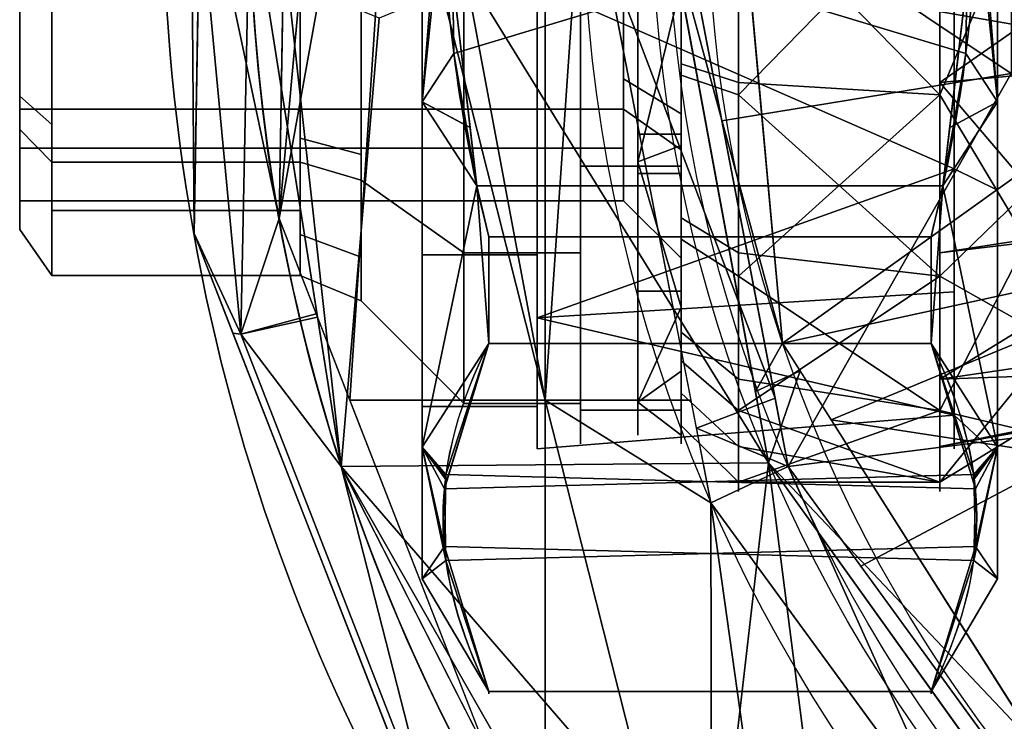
# Model space of a CAD drawing. Header units: millimetres. Extents: x -73 to 73, y -168 to 68.
# Tile 22 of 256: x -73 to -39, y -29 to -5. Entities that reach past the tile are written whole.
import ezdxf

# ---------------------------------------------------------------- set-up
doc = ezdxf.new("R2010")
doc.units = ezdxf.units.MM
for name, color, linetype, true_color in [('100', 7, 'Continuous', 0xffffff), ('102', 7, 'Continuous', 0xffffff), ('103', 7, 'Continuous', 0xffffff)]:
    doc.layers.add(name, color=color, linetype=linetype, true_color=true_color)

msp = doc.modelspace()

# ---------------------------------------------------------------- linework, layer by layer
at = {"layer": '100', "color": 163, "linetype": 'Continuous', "extrusion": (1, 1.15648e-15, -1.73472e-15)}
msp.add_circle((0, 0, -48), 20.955, dxfattribs=at)
at = {"layer": '100', "color": 163, "linetype": 'Continuous', "extrusion": (1, 0, 0)}
msp.add_circle((0, 0, -41), 20.955, dxfattribs=at)
at = {"layer": '100', "color": 163, "linetype": 'Continuous', "extrusion": (-1, 0, 0)}
msp.add_circle((0, 0, 50), 18.955, dxfattribs=at)
at = {"layer": '100', "color": 163, "linetype": 'Continuous', "extrusion": (0, 0, -1)}
for centre, radius, start, end in [((0, 0, -94), 68, 283.06797, 256.93203), ((0, 0, -81), 65, 283.06797, 256.93203), ((0, 0, -97), 51.024, 286.7388, 253.2612), ((0, 0, -80.215), 50.45, 286.0923, 253.9077)]:
    msp.add_arc(centre, radius, start, end, dxfattribs=at)
at = {"layer": '100', "color": 163, "linetype": 'Continuous'}
for centre, radius, start, end in [((0, 0, 84), 68, 283.06797, 256.93203), ((0, 0, 81), 53.418, 285.9698, 254.0302), ((0, 0, 97.321), 49.087, 286.8231, 253.1769), ((0, 0, 97), 65, 180, 216)]:
    msp.add_arc(centre, radius, start, end, dxfattribs=at)
for points in [[(-50, 12.184, 14.52), (-50, 18.667, 3.292), (-50, 16.416, -9.477), (-50, -12.184, 14.52)], [(-54.723, 17.781, 81), (-54.723, -17.781, 81), (-58.054, 0, 81)], [(-54.723, -17.781, 81), (-54.723, 17.781, 81), (-53.395, 1.562, 81)], [(-50, -12.184, 14.52), (-50, 16.416, -9.477), (-50, 6.483, -17.812)], [(-62.946, 0, 81), (-63.981, -11.465, 81), (-63.556, 13.623, 81)], [(-50, -12.184, 14.52), (-50, 0, 18.955), (-50, 12.184, 14.52)], [(-48, 0, 20.955), (-41, -7.167, 19.691), (-41, 7.167, 19.691)], [(-50.427, 1.534, 80.215), (-38.522, 6.428, 74.637), (-38.522, -6.428, 74.637)], [(-50, 6.483, -17.812), (-50, -6.483, -17.812), (-50, -16.416, -9.477), (-50, -18.667, 3.292)], [(-50, -18.667, 3.292), (-50, -12.184, 14.52), (-50, 6.483, -17.812)], [(-66.934, -11.994, 84), (-66.68, 3.015, 84), (-67.054, 2.997, 81.879)], [(-67.054, 2.997, 96.121), (-66.68, 3.015, 94), (-66.934, -11.994, 94)], [(-67.054, 2.997, 81.879), (-63.738, 2.882, 81), (-63.981, -11.465, 81)], [(-63.981, -11.465, 81), (-65.311, -15.486, 81.879), (-67.054, 2.997, 81.879)], [(-67.054, 2.997, 81.879), (-65.311, -15.486, 81.879), (-66.934, -11.994, 84)], [(-66.934, -11.994, 94), (-65.311, -15.486, 96.121), (-67.054, 2.997, 96.121)], [(-65, 0, 97), (-67.054, 2.997, 96.121), (-65.311, -15.486, 96.121)], [(-46.959, -19.959, 97), (-50.99, 1.861, 97), (-56, 0, 97), (-57.318, -3.182, 97)], [(-53.395, 1.562, 81), (-49.656, -17.781, 81), (-54.723, -17.781, 81)], [(-38.522, -6.428, 74.637), (-48.582, -8.077, 80.215), (-50.427, 1.534, 80.215)], [(-41, 0, -20.955), (-37.958, 1.632, -19.129), (-37.946, -4.61, -18.63)], [(-65.311, -15.486, 96.121), (-62.64, -14.9, 97), (-65, 0, 97)], [(-63.682, -3.182, 97), (-65, 0, 97), (-61.819, -20.086, 97)], [(-50, -6.483, -17.812), (-50, 0, -17.812), (-48, 0, -19.691), (-48, -7.167, -19.691)], [(-50, 0, 18.955), (-50, -6.092, 16.738), (-48, -6.735, 18.504), (-48, 0, 20.955)], [(-41, 0, -20.955), (-41, -13.47, -16.052), (-48, -7.167, -19.691)], [(-48, -7.167, -19.691), (-48, 0, -19.691), (-41, 0, -20.955)], [(-48, 0, 20.955), (-48, -6.735, 18.504), (-41, -7.167, 19.691)], [(-38, 0, 19.222), (-41, 0, 19.691), (-41, -7.167, 19.691)], [(-41, -7.167, 19.691), (-38, -12.195, 14.859), (-38, 0, 19.222)], [(-37.946, -4.61, -18.63), (-41, -6.735, -18.504), (-41, 0, -20.955)], [(-66.934, -11.994, 94), (-66.731, -0.021, 94), (-66.731, -0.021, 84), (-66.934, -11.994, 84)], [(-63.981, -11.465, 81), (-62.946, 0, 81), (-62.229, -1.729, 81)], [(-58.771, -1.729, 81), (-58.054, 0, 81), (-54.723, -17.781, 81)], [(-46.472, -15.807, 97.321), (-47.779, -1.416, 97.321), (-50.374, -1.477, 97)], [(-50.374, -1.477, 97), (-47.416, -17.484, 97), (-46.472, -15.807, 97.321)], [(-62.229, -1.729, 81), (-60.5, -2.446, 81), (-61.52, -17.781, 81), (-63.981, -11.465, 81)], [(-54.723, -17.781, 81), (-61.52, -17.781, 81), (-60.5, -2.446, 81), (-58.771, -1.729, 81)], [(-52.717, -1.943, 81), (-49.78, -1.834, 80.215), (-46.732, -17.714, 80.215)], [(-46.732, -17.714, 80.215), (-49.468, -18.753, 81), (-52.717, -1.943, 81)], [(-32.433, -5.767, 100), (-32.028, -2.269, 100), (-47.625, -3.114, 97.321)], [(-61.819, -20.086, 97), (-60.5, -4.5, 97), (-63.682, -3.182, 97)], [(-46.959, -19.959, 97), (-57.318, -3.182, 97), (-60.5, -4.5, 97), (-61.819, -20.086, 97)], [(-32.433, -5.767, 100), (-47.625, -3.114, 97.321), (-46.472, -15.807, 97.321)], [(-37.946, -4.61, -18.63), (-37.919, -6.465, -17.809), (-41, -6.735, -18.504)], [(-46.472, -15.807, 97.321), (-29.268, -12.042, 100), (-32.433, -5.767, 100)], [(-48, -13.47, 16.052), (-48, -6.735, 18.504), (-50, -6.092, 16.738), (-50, -12.184, 14.52)], [(-48, -7.167, -19.691), (-48, -12.657, -15.084), (-50, -11.449, -13.645), (-50, -6.483, -17.812)], [(-46.275, -20.096, 80.215), (-48.582, -8.077, 80.215), (-38.522, -6.428, 74.637)], [(-38.522, -6.428, 74.637), (-34.347, -18.588, 74.637), (-46.275, -20.096, 80.215)], [(-41, -6.735, -18.504), (-37.919, -6.465, -17.809), (-37.863, -10.421, -16.059)], [(-41, -7.167, 19.691), (-48, -6.735, 18.504), (-48, -13.47, 16.052)], [(-37.863, -10.421, -16.059), (-41, -13.47, -16.052), (-41, -6.735, -18.504)], [(-41, -18.148, 10.478), (-41, -7.167, 19.691), (-48, -13.47, 16.052)], [(-41, -13.47, -16.052), (-48, -12.657, -15.084), (-48, -7.167, -19.691)], [(-41, -7.167, 19.691), (-41, -12.657, 15.084), (-38, -12.195, 14.859)], [(-41, -13.47, -16.052), (-37.863, -10.421, -16.059), (-37.97, -15.183, -11.761)], [(-63.981, -11.465, 81), (-62.69, -14.779, 81), (-65.311, -15.486, 81.879)], [(-50, -16.416, -9.477), (-50, -11.449, -13.645), (-48, -12.657, -15.084), (-48, -18.148, -10.478)], [(-65.311, -15.486, 81.879), (-65.583, -15.461, 84), (-66.934, -11.994, 84)], [(-66.934, -11.994, 84), (-61.647, -25.564, 84), (-61.647, -25.564, 94), (-66.934, -11.994, 94)], [(-66.934, -11.994, 94), (-65.583, -15.461, 94), (-65.311, -15.486, 96.121)], [(-50, -12.184, 14.52), (-50, -15.426, 8.906), (-48, -17.053, 9.846), (-48, -13.47, 16.052)], [(-46.472, -15.807, 97.321), (-44.787, -18.464, 97.321), (-29.268, -12.042, 100)], [(-24.453, -21.588, 100), (-29.268, -12.042, 100), (-44.787, -18.464, 97.321)], [(-41, -12.657, 15.084), (-38, -12.297, 14.69), (-38, -12.195, 14.859)], [(-38, -12.297, 14.69), (-41, -12.657, 15.084), (-41, -18.148, 10.478)], [(-41, -18.148, 10.478), (-38, -18.854, 3.746), (-38, -12.297, 14.69)], [(-48, -18.148, -10.478), (-48, -12.657, -15.084), (-41, -13.47, -16.052)], [(-41, -13.47, -16.052), (-41, -20.637, -3.639), (-48, -18.148, -10.478)], [(-48, -13.47, 16.052), (-48, -17.053, 9.846), (-41, -18.148, 10.478)], [(-37.97, -15.183, -11.761), (-41, -17.053, -9.846), (-41, -13.47, -16.052)], [(-58.57, -32.784, 81.879), (-65.311, -15.486, 81.879), (-62.69, -14.779, 81), (-56.162, -31.531, 81)], [(-61.819, -20.086, 97), (-62.64, -14.9, 97), (-65.311, -15.486, 96.121)], [(-37.97, -15.183, -11.761), (-37.994, -16.609, -9.587), (-41, -17.053, -9.846)], [(-58.755, -32.986, 84), (-65.583, -15.461, 84), (-65.311, -15.486, 81.879), (-58.57, -32.784, 81.879)], [(-58.57, -32.784, 96.121), (-65.311, -15.486, 96.121), (-65.583, -15.461, 94), (-58.755, -32.986, 94)], [(-61.819, -20.086, 97), (-65.311, -15.486, 96.121), (-58.57, -32.784, 96.121)], [(-48, -20.637, 3.639), (-48, -17.053, 9.846), (-50, -15.426, 8.906), (-50, -18.667, 3.292)], [(-47.416, -17.484, 97), (-45.863, -16.767, 97.321), (-46.472, -15.807, 97.321)], [(-48, -18.148, -10.478), (-48, -19.392, -3.419), (-50, -17.541, -3.093), (-50, -16.416, -9.477)], [(-45.863, -16.767, 97.321), (-47.416, -17.484, 97), (-46.959, -19.959, 97)], [(-37.488, -29.974, 97.321), (-45.863, -16.767, 97.321), (-46.959, -19.959, 97)], [(-41, -17.053, -9.846), (-37.994, -16.609, -9.587), (-38, -16.95, -9.068)], [(-41, -18.148, 10.478), (-48, -17.053, 9.846), (-48, -20.637, 3.639)], [(-41, -20.637, -3.639), (-38, -16.95, -9.068), (-38, -18.797, 3.358)], [(-41, -20.637, -3.639), (-41, -17.053, -9.846), (-38, -16.95, -9.068)], [(-61.52, -17.781, 81), (-54.723, -17.781, 81), (-54.723, -35.001, 81), (-54.871, -34.845, 81)], [(-54.723, -17.781, 81), (-49.656, -17.781, 81), (-48.965, -21.351, 81)], [(-48.965, -21.351, 81), (-48.946, -33.116, 81), (-50.675, -33.832, 81), (-54.723, -17.781, 81)], [(-50.675, -33.832, 81), (-51.391, -35.561, 81), (-54.723, -35.001, 81), (-54.723, -17.781, 81)], [(-50, -18.667, 3.292), (-50, -17.541, -3.093), (-48, -19.392, -3.419), (-48, -20.637, 3.639)], [(-49.468, -18.753, 81), (-46.732, -17.714, 80.215), (-46.275, -20.096, 80.215)], [(-48, -20.637, 3.639), (-41, -20.637, -3.639), (-41, -18.148, 10.478)], [(-41, -20.637, -3.639), (-48, -19.392, -3.419), (-48, -18.148, -10.478)], [(-44.787, -18.464, 97.321), (-36.22, -31.973, 97.321), (-24.453, -21.588, 100)], [(-41, -18.148, 10.478), (-41, -19.392, 3.419), (-38, -18.854, 3.746)], [(-46.275, -20.096, 80.215), (-48.965, -21.351, 81), (-49.468, -18.753, 81)], [(-34.347, -18.588, 74.637), (-43.75, -23.56, 80.215), (-46.275, -20.096, 80.215)], [(-33.974, -36.975, 80.215), (-43.75, -23.56, 80.215), (-34.347, -18.588, 74.637)], [(-41, -19.392, 3.419), (-38, -18.797, 3.358), (-38, -18.854, 3.746)], [(-38, -18.797, 3.358), (-41, -19.392, 3.419), (-41, -20.637, -3.639)], [(-48, -20.637, 3.639), (-48, -19.392, -3.419), (-41, -20.637, -3.639)], [(-61.819, -20.086, 97), (-51.591, -31.92, 97), (-48.242, -31.116, 97), (-46.959, -19.959, 97)], [(-61.819, -20.086, 97), (-52.586, -38.206, 97), (-53.39, -34.857, 97)], [(-53.39, -34.857, 97), (-51.591, -31.92, 97), (-61.819, -20.086, 97)], [(-58.57, -32.784, 96.121), (-56.05, -31.407, 97), (-61.819, -20.086, 97)], [(-40.464, -32.976, 81), (-48.965, -21.351, 81), (-46.275, -20.096, 80.215)], [(-48.242, -31.116, 97), (-45.305, -32.916, 97), (-46.959, -19.959, 97)], [(-34.047, -38.004, 97), (-46.959, -19.959, 97), (-45.305, -32.916, 97), (-44.501, -36.265, 97)], [(-46.959, -19.959, 97), (-38.991, -31.095, 97), (-37.488, -29.974, 97.321)], [(-46.275, -20.096, 80.215), (-38.22, -31.15, 80.215), (-40.464, -32.976, 81)], [(-48.965, -21.351, 81), (-35.19, -40.189, 81), (-46.5, -35.561, 81), (-47.216, -33.832, 81)], [(-47.216, -33.832, 81), (-48.946, -33.116, 81), (-48.965, -21.351, 81)], [(-57.404, -36.453, 94), (-61.647, -25.564, 94), (-61.647, -25.564, 84), (-57.404, -36.453, 84)]]:
    msp.add_3dface(points, dxfattribs=at)
at = {"layer": '102', "color": 72, "linetype": 'Continuous', "extrusion": (1, 0, 0)}
for centre, radius in [((0, 0, -53.5), 19.3), ((0, 0, -57.55), 17.9), ((0, 0, -71.88), 13.45)]:
    msp.add_circle(centre, radius, dxfattribs=at)
at = {"layer": '102', "color": 72, "linetype": 'Continuous', "extrusion": (-1, 0, 0)}
for centre, radius in [((0, 0, 50), 19.3), ((0, 0, 53.5), 17.9), ((0, 0, 63.243), 13.45), ((0, 0, 50), 12.85), ((0, 0, 73), 11.85), ((0, 0, 73), 10.85)]:
    msp.add_circle(centre, radius, dxfattribs=at)
at = {"layer": '102', "color": 72, "linetype": 'Continuous', "extrusion": (1, 5.78241e-16, 0)}
for centre, radius in [((0, 0, -61.121), 14.329), ((0, 0, -52), 10.85)]:
    msp.add_circle(centre, radius, dxfattribs=at)
at = {"layer": '102', "color": 72, "linetype": 'Continuous'}
for points in [[(-53.5, -9.65, 16.714), (-50, -9.65, 16.714), (-50, 3.351, 19.007), (-53.5, 3.351, 19.007)], [(-53.5, 3.351, -19.007), (-50, 3.351, -19.007), (-50, -9.65, -16.714), (-53.5, -9.65, -16.714)], [(-53.5, 0, -17.9), (-53.5, 3.351, -19.007), (-53.5, -9.65, -16.714)], [(-53.5, -9.65, 16.714), (-53.5, 3.351, 19.007), (-53.5, 0, 17.9)], [(-50, 3.351, 19.007), (-50, -9.65, 16.714), (-50, -9.086, 9.086), (-50, 0, 12.85)], [(-50, -9.65, -16.714), (-50, 3.351, -19.007), (-50, 0, -12.85), (-50, -9.086, -9.086)], [(-73, 0, -11.85), (-73, -8.379, -8.379), (-73, -7.672, -7.672), (-73, 0, -10.85)], [(-71.88, 0, -13.45), (-71.88, -8.195, -10.055), (-73, -7.22, -8.859), (-73, 0, -11.85)], [(-73, 0, 11.85), (-73, -7.22, 8.859), (-71.88, -8.195, 10.055), (-71.88, 0, 13.45)], [(-57.55, -12.657, 12.657), (-57.55, 0, 17.9), (-61.121, 0, 14.329), (-61.121, -10.132, 10.132)], [(-57.55, 0, -17.9), (-53.5, 0, -17.9), (-53.5, -12.657, -12.657), (-57.55, -12.657, -12.657)], [(-53.5, -9.65, -16.714), (-53.5, -12.657, -12.657), (-53.5, 0, -17.9)], [(-50, 0, 12.85), (-50, -7.83, 9.607), (-52, -6.611, 8.112), (-52, 0, 10.85)], [(-52, 0, -10.85), (-52, -6.611, -8.112), (-50, -7.83, -9.607), (-50, 0, -12.85)], [(-73, -8.379, 8.379), (-73, 0, 11.85), (-73, 0, 10.85), (-73, -7.672, 7.672)], [(-57.55, 0, -17.9), (-57.55, -12.657, -12.657), (-61.121, -10.132, -10.132), (-61.121, 0, -14.329)], [(-57.55, -12.657, 12.657), (-53.5, -12.657, 12.657), (-53.5, 0, 17.9), (-57.55, 0, 17.9)], [(-53.5, 0, 17.9), (-53.5, -12.657, 12.657), (-53.5, -9.65, 16.714)], [(-63.243, -1.682, 12.753), (-63.243, -8.679, 9.855), (-61.121, -9.247, 10.499), (-61.121, -1.792, 13.586)], [(-63.243, -8.679, -9.855), (-63.243, -1.682, -12.753), (-61.121, -1.792, -13.586), (-61.121, -9.247, -10.499)], [(-73, -7.672, 7.672), (-73, -2.157, 9.957), (-52, -2.157, 9.957), (-52, -7.672, 7.672)], [(-52, -7.672, -7.672), (-52, -2.157, -9.957), (-73, -2.157, -9.957), (-73, -7.672, -7.672)], [(-71.88, -9.511, -9.511), (-71.88, -2.674, -12.342), (-63.243, -2.674, -12.342), (-63.243, -9.511, -9.511)], [(-63.243, -9.511, 9.511), (-63.243, -2.674, 12.342), (-71.88, -2.674, 12.342), (-71.88, -9.511, 9.511)], [(-50, -9.086, -9.086), (-50, -7.83, -9.607), (-52, -6.611, -8.112), (-52, -7.672, -7.672)], [(-52, -7.672, 7.672), (-52, -6.611, 8.112), (-50, -7.83, 9.607), (-50, -9.086, 9.086)], [(-71.88, -9.511, 9.511), (-71.88, -8.195, 10.055), (-73, -7.22, 8.859), (-73, -8.379, 8.379)], [(-73, -8.379, -8.379), (-73, -7.22, -8.859), (-71.88, -8.195, -10.055), (-71.88, -9.511, -9.511)], [(-73, -11.85), (-73, -8.379, 8.379), (-73, -7.672, 7.672), (-73, -10.85)], [(-73, -10.85), (-73, -7.672, -7.672), (-73, -8.379, -8.379), (-73, -11.85)], [(-73, -7.672, -7.672), (-73, -9.028, -4.398), (-52, -9.028, -4.398), (-52, -7.672, -7.672)], [(-52, -7.672, 7.672), (-52, -9.028, 4.398), (-73, -9.028, 4.398), (-73, -7.672, 7.672)], [(-50, -9.086, 9.086), (-50, -12.85), (-52, -10.85), (-52, -7.672, 7.672)], [(-52, -7.672, -7.672), (-52, -10.85), (-50, -12.85), (-50, -9.086, -9.086)], [(-71.88, -9.511, -9.511), (-71.88, -13.45), (-73, -11.85), (-73, -8.379, -8.379)], [(-73, -8.379, 8.379), (-73, -11.85), (-71.88, -13.45), (-71.88, -9.511, 9.511)], [(-61.121, -10.132, 10.132), (-61.121, -9.247, 10.499), (-63.243, -8.679, 9.855), (-63.243, -9.511, 9.511)], [(-63.243, -9.511, -9.511), (-63.243, -8.679, -9.855), (-61.121, -9.247, -10.499), (-61.121, -10.132, -10.132)], [(-73, -10.85), (-73, -9.028, 4.398), (-52, -9.028, 4.398), (-52, -10.85)], [(-52, -10.85), (-52, -9.028, -4.398), (-73, -9.028, -4.398), (-73, -10.85)], [(-50, -9.65, 16.714), (-50, -18.136, 6.601), (-50, -12.85), (-50, -9.086, 9.086)], [(-50, -18.136, -6.601), (-50, -9.65, -16.714), (-50, -9.086, -9.086), (-50, -12.85)], [(-71.88, -9.511, 9.511), (-71.88, -11.192, 5.452), (-63.243, -11.192, 5.452), (-63.243, -9.511, 9.511)], [(-63.243, -9.511, -9.511), (-63.243, -11.192, -5.452), (-71.88, -11.192, -5.452), (-71.88, -9.511, -9.511)], [(-61.121, -10.132, -10.132), (-61.121, -12.816, -3.651), (-63.243, -12.03, -3.427), (-63.243, -9.511, -9.511)], [(-63.243, -9.511, 9.511), (-63.243, -12.03, 3.427), (-61.121, -12.816, 3.651), (-61.121, -10.132, 10.132)], [(-53.5, -18.136, 6.601), (-50, -18.136, 6.601), (-50, -9.65, 16.714), (-53.5, -9.65, 16.714)], [(-53.5, -9.65, -16.714), (-50, -9.65, -16.714), (-50, -18.136, -6.601), (-53.5, -18.136, -6.601)], [(-53.5, -18.136, 6.601), (-53.5, -9.65, 16.714), (-53.5, -12.657, 12.657)], [(-53.5, -12.657, -12.657), (-53.5, -9.65, -16.714), (-53.5, -18.136, -6.601)], [(-57.55, -17.9), (-57.55, -12.657, 12.657), (-61.121, -10.132, 10.132), (-61.121, -14.329)], [(-57.55, -12.657, -12.657), (-57.55, -17.9), (-61.121, -14.329), (-61.121, -10.132, -10.132)], [(-71.88, -13.45), (-71.88, -11.192, -5.452), (-63.243, -11.192, -5.452), (-63.243, -13.45)], [(-63.243, -13.45), (-63.243, -11.192, 5.452), (-71.88, -11.192, 5.452), (-71.88, -13.45)], [(-61.121, -14.329), (-61.121, -12.816, 3.651), (-63.243, -12.03, 3.427), (-63.243, -13.45)], [(-63.243, -13.45), (-63.243, -12.03, -3.427), (-61.121, -12.816, -3.651), (-61.121, -14.329)], [(-57.55, -17.9), (-53.5, -17.9), (-53.5, -12.657, 12.657), (-57.55, -12.657, 12.657)], [(-57.55, -12.657, -12.657), (-53.5, -12.657, -12.657), (-53.5, -17.9), (-57.55, -17.9)], [(-53.5, -18.136, -6.601), (-53.5, -17.9), (-53.5, -12.657, -12.657)], [(-53.5, -12.657, 12.657), (-53.5, -17.9), (-53.5, -18.136, 6.601)], [(-50, -12.85), (-50, -18.136, 6.601), (-50, -18.136, -6.601)], [(-53.5, -17.9), (-53.5, -18.136, -6.601), (-53.5, -18.136, 6.601)], [(-53.5, -18.136, -6.601), (-50, -18.136, -6.601), (-50, -18.136, 6.601), (-53.5, -18.136, 6.601)]]:
    msp.add_3dface(points, dxfattribs=at)
at = {"layer": '103', "color": 72, "linetype": 'Continuous'}
for p, q in [((-56.691, -12.101, 25.25), (-41.309, -12.101, 25.25)), ((-41.309, -12.101, -25.25), (-56.691, -12.101, -25.25)), ((-41.309, -15.817, 23.105), (-56.691, -15.817, 23.105)), ((-56.691, -15.817, -23.105), (-41.309, -15.817, -23.105)), ((-56.691, -27.918, 2.145), (-41.309, -27.918, 2.145)), ((-41.309, -27.918, -2.145), (-56.691, -27.918, -2.145))]:
    msp.add_line(p, q, dxfattribs=at)
at = {"layer": '103', "color": 72, "linetype": 'Continuous', "extrusion": (-1, 0, 0)}
for centre, radius in [((0, 0, 59), 24), ((0, 0, 39), 20.976), ((0, 0, 55), 19.476), ((0, 0, 50), 19), ((0, 0, 51.5), 14), ((0, 0, 50), 14)]:
    msp.add_circle(centre, radius, dxfattribs=at)
at = {"layer": '103', "color": 72, "linetype": 'Continuous', "extrusion": (1, 0, 0)}
for centre, radius in [((0, 0, -39), 24), ((0, 0, -40.5), 19.476), ((0, 0, -51.5), 19), ((0, 0, -59), 18)]:
    msp.add_circle(centre, radius, dxfattribs=at)
at = {"layer": '103', "color": 72, "linetype": 'Continuous', "extrusion": (1, 5.78241e-16, 0)}
msp.add_circle((0, 0, -55), 18, dxfattribs=at)
for start, end in [(235.6062, 244.3938), (115.6062, 124.3938), (175.6062, 184.3938)]:
    msp.add_arc((0, 0, -56.691), 28, start, end, dxfattribs=at)
at = {"layer": '103', "color": 72, "linetype": 'Continuous', "extrusion": (-1, 0, 0)}
for start, end in [(55.6062, 64.3938), (295.6062, 304.3938), (355.6062, 4.3938)]:
    msp.add_arc((0, 0, 41.309), 28, start, end, dxfattribs=at)
at = {"layer": '103', "color": 72, "linetype": 'Continuous'}
for points in [[(-56.691, 12.101, 25.25), (-57.672, 8.167, 25.25), (-58.279, 4.063, 25.25), (-58.278, -4.074, 25.25), (-57.681, -8.132, 25.25), (-56.691, -12.101, 25.25)], [(-56.691, -12.101, -25.25), (-57.681, -8.132, -25.25), (-58.278, -4.074, -25.25), (-58.279, 4.063, -25.25), (-57.672, 8.167, -25.25), (-56.691, 12.101, -25.25)], [(-41.309, -12.101, 25.25), (-40.319, -8.132, 25.25), (-39.722, -4.074, 25.25), (-39.721, 4.063, 25.25), (-40.328, 8.167, 25.25), (-41.309, 12.101, 25.25)], [(-41.309, 12.101, -25.25), (-40.328, 8.167, -25.25), (-39.721, 4.063, -25.25), (-39.722, -4.074, -25.25), (-40.319, -8.132, -25.25), (-41.309, -12.101, -25.25)], [(-56.691, -15.817, 23.105), (-57.682, -17.803, 19.664), (-58.274, -19.81, 16.189), (-58.282, -23.88, 9.138), (-57.684, -25.927, 5.593), (-56.691, -27.918, 2.145)], [(-56.691, -27.918, -2.145), (-57.682, -25.931, -5.586), (-58.274, -23.925, -9.061), (-58.282, -19.854, -16.112), (-57.684, -17.808, -19.657), (-56.691, -15.817, -23.105)], [(-41.309, -15.817, -23.105), (-40.318, -17.803, -19.664), (-39.726, -19.81, -16.189), (-39.718, -23.88, -9.138), (-40.316, -25.927, -5.593), (-41.309, -27.918, -2.145)], [(-41.309, -27.918, 2.145), (-40.318, -25.931, 5.586), (-39.726, -23.925, 9.061), (-39.718, -19.854, 16.112), (-40.316, -17.808, 19.657), (-41.309, -15.817, 23.105)]]:
    msp.add_open_spline(points, degree=3, knots=[0, 0, 0, 0, 0.5, 0.5, 1, 1, 1, 1], dxfattribs=at)
for points in [[(-59, 7.416, -22.825), (-59, -7.416, -22.825), (-59, 0, -18)], [(-59, -7.416, 22.825), (-59, 7.416, 22.825), (-59, 0, 18)], [(-58.056, 4.423, 25.25), (-59, 7.416, 22.825), (-59, -7.416, 22.825)], [(-58.278, -0.248, -25.25), (-59, -7.416, -22.825), (-59, 7.416, -22.825)], [(-39.944, 4.423, -25.25), (-39, 7.416, -22.825), (-39, -7.416, -22.825)], [(-39.722, -0.248, 25.25), (-39, -7.416, 22.825), (-39, 7.416, 22.825)], [(-39, 7.416, 22.825), (-39, -7.416, 22.825), (-39, -10.488, 18.166), (-39, 3.642, 20.657)], [(-39, -7.416, -22.825), (-39, 7.416, -22.825), (-39, 3.642, -20.657), (-39, -10.488, -18.166)], [(-59, -7.416, 22.825), (-57.907, -5.731, 25.25), (-58.056, 4.423, 25.25)], [(-58.278, -0.248, -25.25), (-58.056, 4.423, -25.25), (-39.944, 4.423, -25.25), (-40.093, -5.731, -25.25)], [(-39.722, -0.248, 25.25), (-39.944, 4.423, 25.25), (-58.056, 4.423, 25.25), (-57.907, -5.731, 25.25)], [(-39, -7.416, -22.825), (-40.093, -5.731, -25.25), (-39.944, 4.423, -25.25)], [(-40.5, 3.382, -19.18), (-40.5, -9.738, -16.867), (-39, -10.488, -18.166), (-39, 3.642, -20.657)], [(-40.5, -9.738, 16.867), (-40.5, 3.382, 19.18), (-39, 3.642, 20.657), (-39, -10.488, 18.166)], [(-51.5, 3.299, -18.711), (-51.5, -9.5, -16.454), (-51.5, -9.899, -9.899), (-51.5, 0, -14)], [(-51.5, -9.5, 16.454), (-51.5, 3.299, 18.711), (-51.5, 0, 14), (-51.5, -9.899, 9.899)], [(-51.5, 3.299, 18.711), (-51.5, -9.5, 16.454), (-50, -3.299, 18.711)], [(-51.5, -9.5, -16.454), (-51.5, 3.299, -18.711), (-50, -3.299, -18.711)], [(-55, -12.728, 12.728), (-59, -12.728, 12.728), (-59, 0, 18), (-55, 0, 18)], [(-59, 0, 18), (-59, -12.728, 12.728), (-59, -19.416, 14.107), (-59, -7.416, 22.825)], [(-55, -3.382, 19.18), (-55, -14.919, 12.519), (-55, -12.728, 12.728), (-55, 0, 18)], [(-51.5, 0, -14), (-51.5, -8.53, -10.467), (-50, -8.53, -10.467), (-50, 0, -14)], [(-50, -14.555, -12.213), (-50, -3.299, -18.711), (-50, 0, -14), (-50, -9.899, -9.899)], [(-55, 0, -18), (-59, 0, -18), (-59, -12.728, -12.728), (-55, -12.728, -12.728)], [(-59, -12.728, -12.728), (-59, 0, -18), (-59, -7.416, -22.825), (-59, -19.416, -14.107)], [(-58.278, -0.248, -25.25), (-57.34, -8.308, -25.25), (-59, -7.416, -22.825)], [(-40.093, -5.731, -25.25), (-40.896, -10.336, -25.25), (-57.104, -10.336, -25.25), (-58.278, -0.248, -25.25)], [(-57.907, -5.731, 25.25), (-57.104, -10.336, 25.25), (-40.896, -10.336, 25.25), (-39.722, -0.248, 25.25)], [(-55, -14.919, -12.519), (-55, -3.382, -19.18), (-55, 0, -18), (-55, -12.728, -12.728)], [(-50, 0, 14), (-50, -8.53, 10.467), (-51.5, -8.53, 10.467), (-51.5, 0, 14)], [(-50, -3.299, 18.711), (-50, -14.555, 12.213), (-50, -9.899, 9.899), (-50, 0, 14)], [(-39.722, -0.248, 25.25), (-40.66, -8.308, 25.25), (-39, -7.416, 22.825)], [(-55, -3.382, 19.18), (-40.5, -3.178, 18.023), (-40.5, -9.738, 16.867)], [(-40.5, -9.738, -16.867), (-40.5, -3.178, -18.023), (-55, -3.382, -19.18)], [(-55, -3.382, -19.18), (-55, -14.919, -12.519), (-40.5, -9.738, -16.867)], [(-55, -14.919, 12.519), (-55, -3.382, 19.18), (-40.5, -9.738, 16.867)], [(-51.5, -9.5, 16.454), (-50, -8.927, 15.462), (-50, -3.299, 18.711)], [(-50, -3.299, -18.711), (-50, -8.927, -15.462), (-51.5, -9.5, -16.454)], [(-59, -7.416, 22.825), (-57.47, -8.238, 25.25), (-57.907, -5.731, 25.25)], [(-39, -7.416, -22.825), (-40.53, -8.238, -25.25), (-40.093, -5.731, -25.25)], [(-59, -7.416, 22.825), (-59, -19.416, 14.107), (-57.104, -10.336, 25.25)], [(-59, -7.416, -22.825), (-57.34, -8.308, -25.25), (-57.104, -10.336, -25.25)], [(-57.104, -10.336, -25.25), (-59, -19.416, -14.107), (-59, -7.416, -22.825)], [(-57.104, -10.336, 25.25), (-57.47, -8.238, 25.25), (-59, -7.416, 22.825)], [(-39, -7.416, -22.825), (-39, -19.416, -14.107), (-40.896, -10.336, -25.25)], [(-39, -7.416, 22.825), (-40.66, -8.308, 25.25), (-40.896, -10.336, 25.25)], [(-40.896, -10.336, 25.25), (-39, -19.416, 14.107), (-39, -7.416, 22.825)], [(-40.896, -10.336, -25.25), (-40.53, -8.238, -25.25), (-39, -7.416, -22.825)], [(-39, -19.416, -14.107), (-39, -7.416, -22.825), (-39, -10.488, -18.166), (-39, -19.711, -7.174)], [(-39, -19.711, 7.174), (-39, -10.488, 18.166), (-39, -7.416, 22.825), (-39, -19.416, 14.107)], [(-51.5, -9.899, 9.899), (-51.5, -8.53, 10.467), (-50, -8.53, 10.467), (-50, -9.899, 9.899)], [(-50, -9.899, -9.899), (-50, -8.53, -10.467), (-51.5, -8.53, -10.467), (-51.5, -9.899, -9.899)], [(-51.5, -9.5, -16.454), (-50, -8.927, -15.462), (-50, -14.555, -12.213)], [(-50, -14.555, 12.213), (-50, -8.927, 15.462), (-51.5, -9.5, 16.454)], [(-51.5, -9.5, -16.454), (-51.5, -17.854, -6.498), (-51.5, -14), (-51.5, -9.899, -9.899)], [(-51.5, -17.854, 6.498), (-51.5, -9.5, 16.454), (-51.5, -9.899, 9.899), (-51.5, -14)], [(-51.5, -9.5, 16.454), (-51.5, -17.854, 6.498), (-50, -14.555, 12.213)], [(-51.5, -17.854, -6.498), (-51.5, -9.5, -16.454), (-50, -14.555, -12.213)], [(-55, -14.919, -12.519), (-40.5, -14.02, -11.764), (-40.5, -9.738, -16.867)], [(-40.5, -9.738, 16.867), (-40.5, -14.02, 11.764), (-55, -14.919, 12.519)], [(-51.5, -9.899, -9.899), (-51.5, -14), (-50, -14), (-50, -9.899, -9.899)], [(-50, -9.899, 9.899), (-50, -14), (-51.5, -14), (-51.5, -9.899, 9.899)], [(-50, -14.555, 12.213), (-50, -19), (-50, -14), (-50, -9.899, 9.899)], [(-50, -19), (-50, -14.555, -12.213), (-50, -9.899, -9.899), (-50, -14)], [(-40.5, -9.738, -16.867), (-40.5, -18.301, -6.661), (-39, -19.711, -7.174), (-39, -10.488, -18.166)], [(-40.5, -18.301, 6.661), (-40.5, -9.738, 16.867), (-39, -10.488, 18.166), (-39, -19.711, 7.174)], [(-56.691, -15.817, 23.105), (-57.104, -10.336, 25.25), (-59, -19.416, 14.107)], [(-59, -19.416, -14.107), (-57.104, -10.336, -25.25), (-56.691, -15.817, -23.105)], [(-57.104, -10.336, 25.25), (-56.691, -12.101, 25.25), (-41.309, -12.101, 25.25), (-40.896, -10.336, 25.25)], [(-56.691, -15.817, 23.105), (-56.691, -12.101, 25.25), (-57.104, -10.336, 25.25)], [(-57.104, -10.336, -25.25), (-56.691, -12.101, -25.25), (-56.691, -15.817, -23.105)], [(-40.896, -10.336, -25.25), (-41.309, -12.101, -25.25), (-56.691, -12.101, -25.25), (-57.104, -10.336, -25.25)], [(-41.309, -15.817, -23.105), (-40.896, -10.336, -25.25), (-39, -19.416, -14.107)], [(-41.309, -15.817, -23.105), (-41.309, -12.101, -25.25), (-40.896, -10.336, -25.25)], [(-39, -19.416, 14.107), (-40.896, -10.336, 25.25), (-41.309, -15.817, 23.105)], [(-40.896, -10.336, 25.25), (-41.309, -12.101, 25.25), (-41.309, -15.817, 23.105)], [(-41.309, -15.817, -23.105), (-56.691, -15.817, -23.105), (-56.691, -12.101, -25.25), (-41.309, -12.101, -25.25)], [(-41.309, -12.101, 25.25), (-56.691, -12.101, 25.25), (-56.691, -15.817, 23.105), (-41.309, -15.817, 23.105)], [(-55, -18), (-59, -18), (-59, -12.728, 12.728), (-55, -12.728, 12.728)], [(-55, -12.728, -12.728), (-59, -12.728, -12.728), (-59, -18), (-55, -18)], [(-59, -19.416, -14.107), (-59, -24), (-59, -18), (-59, -12.728, -12.728)], [(-59, -24), (-59, -19.416, 14.107), (-59, -12.728, 12.728), (-59, -18)], [(-55, -14.919, 12.519), (-55, -19.476), (-55, -18), (-55, -12.728, 12.728)], [(-55, -12.728, -12.728), (-55, -18), (-55, -19.476), (-55, -14.919, -12.519)], [(-55, -14.919, 12.519), (-40.5, -14.02, 11.764), (-40.5, -18.301, 6.661)], [(-40.5, -18.301, -6.661), (-40.5, -14.02, -11.764), (-55, -14.919, -12.519)], [(-51.5, -14), (-51.5, -17.854, -6.498), (-51.5, -17.854, 6.498)], [(-51.5, -17.854, 6.498), (-50, -16.777, 6.106), (-50, -14.555, 12.213)], [(-50, -14.555, -12.213), (-50, -16.777, -6.106), (-51.5, -17.854, -6.498)], [(-55, -14.919, -12.519), (-55, -19.476), (-40.5, -18.301, -6.661)], [(-55, -19.476), (-55, -14.919, 12.519), (-40.5, -18.301, 6.661)], [(-59, -19.416, 14.107), (-58.131, -20.533, 14.935), (-56.691, -15.817, 23.105)], [(-56.691, -15.817, -23.105), (-58.176, -20.371, -15.217), (-59, -19.416, -14.107)], [(-39.824, -20.371, 15.217), (-41.309, -15.817, 23.105), (-56.691, -15.817, 23.105), (-58.233, -20.866, 14.359)], [(-58.176, -20.371, -15.217), (-56.691, -15.817, -23.105), (-41.309, -15.817, -23.105), (-39.767, -20.866, -14.359)], [(-39, -19.416, -14.107), (-39.869, -20.533, -14.935), (-41.309, -15.817, -23.105)], [(-41.309, -15.817, 23.105), (-39.824, -20.371, 15.217), (-39, -19.416, 14.107)], [(-51.5, -17.854, -6.498), (-50, -16.777, -6.106), (-50, -19)], [(-50, -19), (-50, -16.777, 6.106), (-51.5, -17.854, 6.498)], [(-50, -19), (-51.5, -17.854, 6.498), (-51.5, -17.854, -6.498)], [(-55, -19.476), (-40.5, -18.301), (-40.5, -18.301, -6.661)], [(-40.5, -18.301, 6.661), (-40.5, -18.301), (-55, -19.476)], [(-40.5, -18.301, -6.661), (-40.5, -18.301, 6.661), (-39, -19.711, 7.174), (-39, -19.711, -7.174)], [(-59, -19.416, -14.107), (-58.18, -20.539, -14.926), (-58.233, -22.868, -10.891)], [(-58.233, -22.868, -10.891), (-59, -24), (-59, -19.416, -14.107)], [(-59, -19.416, 14.107), (-59, -24), (-58.176, -23.364, 10.033)], [(-58.176, -23.364, 10.033), (-58.233, -20.866, 14.359), (-59, -19.416, 14.107)], [(-58.176, -20.371, -15.217), (-58.18, -20.539, -14.926), (-59, -19.416, -14.107)], [(-58.233, -20.866, 14.359), (-58.131, -20.533, 14.935), (-59, -19.416, 14.107)], [(-39.767, -20.866, -14.359), (-39.869, -20.533, -14.935), (-39, -19.416, -14.107)], [(-39, -19.416, -14.107), (-39, -24), (-39.824, -23.364, -10.033)], [(-39.824, -23.364, -10.033), (-39.767, -20.866, -14.359), (-39, -19.416, -14.107)], [(-39.824, -20.371, 15.217), (-39.82, -20.539, 14.926), (-39, -19.416, 14.107)], [(-39, -19.416, 14.107), (-39.82, -20.539, 14.926), (-39.767, -22.868, 10.891)], [(-39.767, -22.868, 10.891), (-39, -24), (-39, -19.416, 14.107)], [(-39, -24), (-39, -19.416, -14.107), (-39, -19.711, -7.174)], [(-39, -19.711, 7.174), (-39, -19.416, 14.107), (-39, -24)], [(-39, -19.711, -7.174), (-39, -19.711, 7.174), (-39, -24)], [(-39.767, -22.868, 10.891), (-39.824, -20.371, 15.217), (-58.233, -20.866, 14.359), (-58.176, -23.364, 10.033)], [(-58.233, -22.868, -10.891), (-58.176, -20.371, -15.217), (-39.767, -20.866, -14.359), (-39.824, -23.364, -10.033)], [(-59, -24), (-58.233, -22.868, -10.891), (-56.691, -27.918, -2.145)], [(-39.824, -23.364, -10.033), (-41.309, -27.918, -2.145), (-56.691, -27.918, -2.145), (-58.233, -22.868, -10.891)], [(-58.176, -23.364, 10.033), (-56.691, -27.918, 2.145), (-41.309, -27.918, 2.145), (-39.767, -22.868, 10.891)], [(-39, -24), (-39.767, -22.868, 10.891), (-41.309, -27.918, 2.145)], [(-56.691, -27.918, 2.145), (-58.176, -23.364, 10.033), (-59, -24)], [(-41.309, -27.918, -2.145), (-39.824, -23.364, -10.033), (-39, -24)], [(-59, -24), (-56.691, -27.918), (-56.691, -27.918, 2.145)], [(-56.691, -27.918, -2.145), (-56.691, -27.918), (-59, -24)], [(-39, -24), (-41.309, -27.918), (-41.309, -27.918, -2.145)], [(-41.309, -27.918, 2.145), (-41.309, -27.918), (-39, -24)], [(-41.309, -27.918, 2.145), (-56.691, -27.918, 2.145), (-56.691, -27.918, -2.145), (-41.309, -27.918, -2.145)]]:
    msp.add_3dface(points, dxfattribs=at)

doc.saveas('drawing.dxf')
